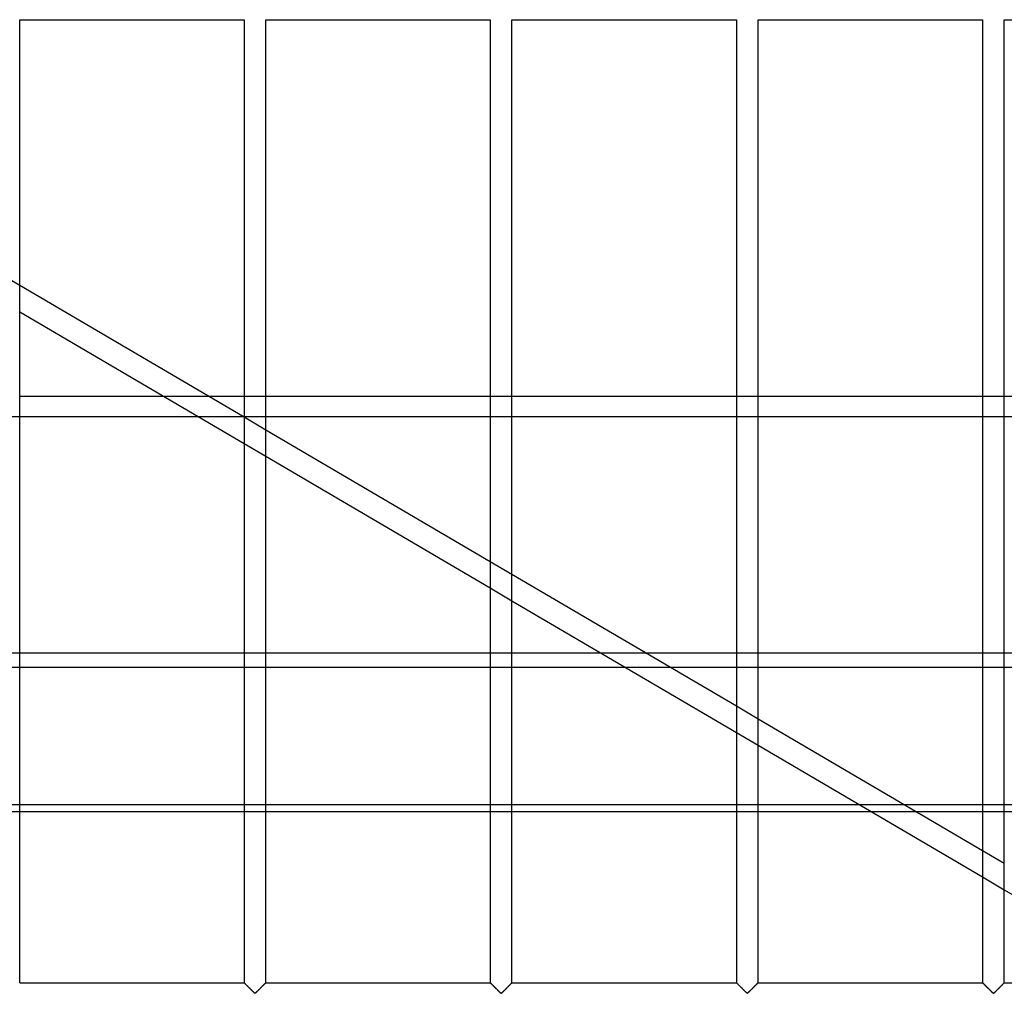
# Model space of a CAD drawing. Header units: millimetres. Extents: x -690 to 690, y -690 to 690.
# Tile 29 of 62: x -338 to -111, y 340 to 564. Entities that reach past the tile are written whole.
import ezdxf

# ---------------------------------------------------------------- set-up
doc = ezdxf.new("R2010")
doc.units = ezdxf.units.MM
doc.layers.add('MAIN-1', color=7, linetype='Continuous')
doc.layers.add('MAIN-2', color=7, linetype='Continuous')

msp = doc.modelspace()

# ---------------------------------------------------------------- linework, layer by layer
at = {"layer": 'MAIN-1'}
for p, q in [((-337.5, 342.5), (-337.5, 564.17)), ((-337.5, 564.17), (-285.83, 564.17)), ((-285.83, 564.17), (-285.83, 342.5)), ((-280.83, 342.5), (-280.83, 564.17)), ((-280.83, 564.17), (-229.17, 564.17)), ((-229.17, 564.17), (-229.17, 342.5)), ((-224.17, 342.5), (-224.17, 564.17)), ((-224.17, 564.17), (-172.5, 564.17)), ((-172.5, 564.17), (-172.5, 342.5)), ((-167.5, 342.5), (-167.5, 564.17)), ((-167.5, 564.17), (-115.83, 564.17)), ((-115.83, 564.17), (-115.83, 342.5)), ((-110.83, 342.5), (-110.83, 564.17)), ((-110.83, 564.17), (-59.17, 564.17)), ((-337.5, 503.04), (-285.83, 472.72)), ((-337.5, 496.96), (-285.83, 466.63)), ((-337.5, 477.49), (-304.34, 477.49)), ((-293.97, 477.49), (-285.83, 477.49)), ((-280.83, 477.49), (-229.17, 477.49)), ((-224.17, 477.49), (-172.5, 477.49)), ((-167.5, 477.49), (-115.83, 477.49)), ((-110.83, 477.49), (-99.65, 477.49)), ((-296.24, 472.74), (-337.5, 472.74)), ((-285.83, 472.74), (-285.87, 472.74)), ((-229.17, 472.74), (-280.83, 472.74)), ((-172.5, 472.74), (-224.17, 472.74)), ((-115.83, 472.74), (-167.5, 472.74)), ((-99.65, 472.74), (-110.83, 472.74)), ((-280.83, 469.78), (-229.17, 439.46)), ((-280.83, 463.7), (-229.17, 433.37)), ((-224.17, 436.52), (-172.5, 406.2)), ((-224.17, 430.44), (-172.5, 400.11)), ((-337.5, 415.13), (-285.83, 415.13)), ((-280.83, 415.13), (-229.17, 415.13)), ((-224.17, 415.13), (-198.09, 415.13)), ((-187.71, 415.13), (-172.5, 415.13)), ((-167.5, 415.13), (-115.83, 415.13)), ((-110.83, 415.13), (-99.65, 415.13)), ((-167.5, 403.27), (-115.83, 372.94)), ((-167.5, 397.18), (-115.83, 366.85)), ((-285.83, 383.47), (-337.5, 383.47)), ((-229.17, 383.47), (-280.83, 383.47)), ((-172.5, 383.47), (-224.17, 383.47)), ((-144.15, 383.47), (-167.5, 383.47)), ((-115.83, 383.47), (-133.78, 383.47)), ((-99.65, 383.47), (-110.83, 383.47)), ((-337.5, 381.93), (-285.83, 381.93)), ((-280.83, 381.93), (-229.17, 381.93)), ((-224.17, 381.93), (-172.5, 381.93)), ((-167.5, 381.93), (-141.52, 381.93)), ((-131.15, 381.93), (-115.83, 381.93)), ((-110.83, 381.93), (-99.65, 381.93)), ((-110.83, 363.92), (-74.34, 342.5)), ((-337.5, 342.5), (-285.83, 342.5)), ((-285.82, 342.49), (-285.83, 342.5)), ((-285.83, 342.5), (-285.83, 342.5)), ((-285.81, 342.48), (-285.82, 342.49)), ((-285.8, 342.46), (-285.81, 342.48)), ((-285.78, 342.44), (-285.8, 342.46)), ((-285.75, 342.42), (-285.78, 342.44)), ((-285.72, 342.39), (-285.75, 342.42)), ((-285.69, 342.36), (-285.72, 342.39)), ((-285.65, 342.32), (-285.69, 342.36)), ((-285.61, 342.28), (-285.65, 342.32)), ((-285.57, 342.24), (-285.61, 342.28)), ((-281, 342.33), (-281.07, 342.26)), ((-280.94, 342.39), (-281, 342.33)), ((-280.9, 342.44), (-280.94, 342.39)), ((-280.86, 342.47), (-280.9, 342.44)), ((-280.84, 342.49), (-280.86, 342.47)), ((-280.83, 342.5), (-280.84, 342.49)), ((-280.83, 342.5), (-229.17, 342.5)), ((-229.16, 342.5), (-229.17, 342.5)), ((-229.16, 342.49), (-229.16, 342.5)), ((-229.15, 342.48), (-229.16, 342.49)), ((-229.13, 342.46), (-229.15, 342.48)), ((-229.11, 342.44), (-229.13, 342.46)), ((-229.08, 342.42), (-229.11, 342.44)), ((-229.06, 342.39), (-229.08, 342.42)), ((-229.02, 342.36), (-229.06, 342.39)), ((-228.99, 342.32), (-229.02, 342.36)), ((-228.95, 342.28), (-228.99, 342.32)), ((-228.9, 342.24), (-228.95, 342.28)), ((-224.34, 342.33), (-224.41, 342.26)), ((-224.28, 342.39), (-224.34, 342.33)), ((-224.23, 342.44), (-224.28, 342.39)), ((-224.2, 342.47), (-224.23, 342.44)), ((-224.17, 342.49), (-224.2, 342.47)), ((-224.17, 342.5), (-224.17, 342.49)), ((-224.17, 342.5), (-172.5, 342.5)), ((-172.49, 342.49), (-172.5, 342.5)), ((-172.5, 342.5), (-172.5, 342.5)), ((-172.48, 342.48), (-172.49, 342.49)), ((-172.46, 342.46), (-172.48, 342.48)), ((-172.44, 342.44), (-172.46, 342.46)), ((-172.42, 342.42), (-172.44, 342.44)), ((-172.39, 342.39), (-172.42, 342.42)), ((-172.36, 342.36), (-172.39, 342.39)), ((-172.32, 342.32), (-172.36, 342.36)), ((-172.28, 342.28), (-172.32, 342.32)), ((-172.24, 342.24), (-172.28, 342.28)), ((-167.67, 342.33), (-167.74, 342.26)), ((-167.61, 342.39), (-167.67, 342.33)), ((-167.56, 342.44), (-167.61, 342.39)), ((-167.53, 342.47), (-167.56, 342.44)), ((-167.51, 342.49), (-167.53, 342.47)), ((-167.5, 342.5), (-167.51, 342.49)), ((-167.5, 342.5), (-115.83, 342.5)), ((-115.82, 342.49), (-115.83, 342.5)), ((-115.83, 342.5), (-115.83, 342.5)), ((-115.81, 342.48), (-115.82, 342.49)), ((-115.8, 342.46), (-115.81, 342.48)), ((-115.78, 342.44), (-115.8, 342.46)), ((-115.75, 342.42), (-115.78, 342.44)), ((-115.72, 342.39), (-115.75, 342.42)), ((-115.69, 342.36), (-115.72, 342.39)), ((-115.65, 342.32), (-115.69, 342.36)), ((-115.61, 342.28), (-115.65, 342.32)), ((-115.57, 342.24), (-115.61, 342.28)), ((-111, 342.33), (-111.07, 342.26)), ((-110.94, 342.39), (-111, 342.33)), ((-110.9, 342.44), (-110.94, 342.39)), ((-110.86, 342.47), (-110.9, 342.44)), ((-110.84, 342.49), (-110.86, 342.47)), ((-110.83, 342.5), (-110.84, 342.49)), ((-110.83, 342.5), (-59.17, 342.5)), ((-285.52, 342.19), (-285.57, 342.24)), ((-285.47, 342.14), (-285.52, 342.19)), ((-285.42, 342.09), (-285.47, 342.14)), ((-285.36, 342.03), (-285.42, 342.09)), ((-285.31, 341.98), (-285.36, 342.03)), ((-285.25, 341.92), (-285.31, 341.98)), ((-285.19, 341.86), (-285.25, 341.92)), ((-285.13, 341.8), (-285.19, 341.86)), ((-285.07, 341.74), (-285.13, 341.8)), ((-285, 341.67), (-285.07, 341.74)), ((-284.94, 341.61), (-285, 341.67)), ((-284.87, 341.54), (-284.94, 341.61)), ((-284.81, 341.48), (-284.87, 341.54)), ((-284.74, 341.41), (-284.81, 341.48)), ((-284.67, 341.34), (-284.74, 341.41)), ((-284.6, 341.27), (-284.67, 341.34)), ((-284.53, 341.2), (-284.6, 341.27)), ((-284.47, 341.13), (-284.53, 341.2)), ((-284.4, 341.07), (-284.47, 341.13)), ((-284.33, 341), (-284.4, 341.07)), ((-284.26, 340.93), (-284.33, 341)), ((-284.19, 340.86), (-284.26, 340.93)), ((-284.12, 340.79), (-284.19, 340.86)), ((-284.06, 340.73), (-284.12, 340.79)), ((-283.99, 340.66), (-284.06, 340.73)), ((-283.93, 340.6), (-283.99, 340.66)), ((-283.86, 340.53), (-283.93, 340.6)), ((-283.8, 340.47), (-283.86, 340.53)), ((-283.74, 340.41), (-283.8, 340.47)), ((-283.68, 340.36), (-283.74, 340.41)), ((-283.62, 340.3), (-283.68, 340.36)), ((-283.57, 340.25), (-283.62, 340.3)), ((-283.51, 340.19), (-283.57, 340.25)), ((-283.46, 340.15), (-283.51, 340.19)), ((-283.41, 340.1), (-283.46, 340.15)), ((-283.33, 340.07), (-283.41, 340.1)), ((-283.22, 340.13), (-283.33, 340.07)), ((-283.13, 340.22), (-283.22, 340.13)), ((-283.03, 340.31), (-283.13, 340.22)), ((-282.93, 340.41), (-283.03, 340.31)), ((-282.82, 340.52), (-282.93, 340.41)), ((-282.71, 340.63), (-282.82, 340.52)), ((-282.6, 340.74), (-282.71, 340.63)), ((-282.48, 340.86), (-282.6, 340.74)), ((-282.36, 340.97), (-282.48, 340.86)), ((-282.24, 341.09), (-282.36, 340.97)), ((-282.12, 341.21), (-282.24, 341.09)), ((-282, 341.33), (-282.12, 341.21)), ((-281.88, 341.45), (-282, 341.33)), ((-281.77, 341.57), (-281.88, 341.45)), ((-281.66, 341.68), (-281.77, 341.57)), ((-281.55, 341.79), (-281.66, 341.68)), ((-281.44, 341.89), (-281.55, 341.79)), ((-281.34, 342), (-281.44, 341.89)), ((-281.24, 342.09), (-281.34, 342)), ((-281.15, 342.18), (-281.24, 342.09)), ((-281.07, 342.26), (-281.15, 342.18)), ((-228.86, 342.19), (-228.9, 342.24)), ((-228.81, 342.14), (-228.86, 342.19)), ((-228.75, 342.09), (-228.81, 342.14)), ((-228.7, 342.03), (-228.75, 342.09)), ((-228.64, 341.98), (-228.7, 342.03)), ((-228.58, 341.92), (-228.64, 341.98)), ((-228.52, 341.86), (-228.58, 341.92)), ((-228.46, 341.8), (-228.52, 341.86)), ((-228.4, 341.74), (-228.46, 341.8)), ((-228.34, 341.67), (-228.4, 341.74)), ((-228.27, 341.61), (-228.34, 341.67)), ((-228.21, 341.54), (-228.27, 341.61)), ((-228.14, 341.48), (-228.21, 341.54)), ((-228.07, 341.41), (-228.14, 341.48)), ((-228.01, 341.34), (-228.07, 341.41)), ((-227.94, 341.27), (-228.01, 341.34)), ((-227.87, 341.2), (-227.94, 341.27)), ((-227.8, 341.13), (-227.87, 341.2)), ((-227.73, 341.07), (-227.8, 341.13)), ((-227.66, 341), (-227.73, 341.07)), ((-227.59, 340.93), (-227.66, 341)), ((-227.53, 340.86), (-227.59, 340.93)), ((-227.46, 340.79), (-227.53, 340.86)), ((-227.39, 340.73), (-227.46, 340.79)), ((-227.33, 340.66), (-227.39, 340.73)), ((-227.26, 340.6), (-227.33, 340.66)), ((-227.2, 340.53), (-227.26, 340.6)), ((-227.13, 340.47), (-227.2, 340.53)), ((-227.07, 340.41), (-227.13, 340.47)), ((-227.01, 340.36), (-227.07, 340.41)), ((-226.96, 340.3), (-227.01, 340.36)), ((-226.9, 340.25), (-226.96, 340.3)), ((-226.85, 340.19), (-226.9, 340.25)), ((-226.79, 340.15), (-226.85, 340.19)), ((-226.74, 340.1), (-226.79, 340.15)), ((-226.67, 340.07), (-226.74, 340.1)), ((-226.55, 340.13), (-226.67, 340.07)), ((-226.46, 340.22), (-226.55, 340.13)), ((-226.36, 340.31), (-226.46, 340.22)), ((-226.26, 340.41), (-226.36, 340.31)), ((-226.16, 340.52), (-226.26, 340.41)), ((-226.04, 340.63), (-226.16, 340.52)), ((-225.93, 340.74), (-226.04, 340.63)), ((-225.81, 340.86), (-225.93, 340.74)), ((-225.7, 340.97), (-225.81, 340.86)), ((-225.58, 341.09), (-225.7, 340.97)), ((-225.46, 341.21), (-225.58, 341.09)), ((-225.34, 341.33), (-225.46, 341.21)), ((-225.22, 341.45), (-225.34, 341.33)), ((-225.1, 341.57), (-225.22, 341.45)), ((-224.99, 341.68), (-225.1, 341.57)), ((-224.88, 341.79), (-224.99, 341.68)), ((-224.77, 341.89), (-224.88, 341.79)), ((-224.67, 342), (-224.77, 341.89)), ((-224.58, 342.09), (-224.67, 342)), ((-224.49, 342.18), (-224.58, 342.09)), ((-224.41, 342.26), (-224.49, 342.18)), ((-172.19, 342.19), (-172.24, 342.24)), ((-172.14, 342.14), (-172.19, 342.19)), ((-172.09, 342.09), (-172.14, 342.14)), ((-172.03, 342.03), (-172.09, 342.09)), ((-171.97, 341.98), (-172.03, 342.03)), ((-171.92, 341.92), (-171.97, 341.98)), ((-171.86, 341.86), (-171.92, 341.92)), ((-171.8, 341.8), (-171.86, 341.86)), ((-171.73, 341.74), (-171.8, 341.8)), ((-171.67, 341.67), (-171.73, 341.74)), ((-171.61, 341.61), (-171.67, 341.67)), ((-171.54, 341.54), (-171.61, 341.61)), ((-171.47, 341.48), (-171.54, 341.54)), ((-171.41, 341.41), (-171.47, 341.48)), ((-171.34, 341.34), (-171.41, 341.41)), ((-171.27, 341.27), (-171.34, 341.34)), ((-171.2, 341.2), (-171.27, 341.27)), ((-171.13, 341.13), (-171.2, 341.2)), ((-171.06, 341.07), (-171.13, 341.13)), ((-170.99, 341), (-171.06, 341.07)), ((-170.93, 340.93), (-170.99, 341)), ((-170.86, 340.86), (-170.93, 340.93)), ((-170.79, 340.79), (-170.86, 340.86)), ((-170.73, 340.73), (-170.79, 340.79)), ((-170.66, 340.66), (-170.73, 340.73)), ((-170.59, 340.6), (-170.66, 340.66)), ((-170.53, 340.53), (-170.59, 340.6)), ((-170.47, 340.47), (-170.53, 340.53)), ((-170.41, 340.41), (-170.47, 340.47)), ((-170.35, 340.36), (-170.41, 340.41)), ((-170.29, 340.3), (-170.35, 340.36)), ((-170.23, 340.25), (-170.29, 340.3)), ((-170.18, 340.19), (-170.23, 340.25)), ((-170.13, 340.15), (-170.18, 340.19)), ((-170.07, 340.1), (-170.13, 340.15)), ((-170, 340.07), (-170.07, 340.1)), ((-169.89, 340.13), (-170, 340.07)), ((-169.79, 340.22), (-169.89, 340.13)), ((-169.7, 340.31), (-169.79, 340.22)), ((-169.6, 340.41), (-169.7, 340.31)), ((-169.49, 340.52), (-169.6, 340.41)), ((-169.38, 340.63), (-169.49, 340.52)), ((-169.26, 340.74), (-169.38, 340.63)), ((-169.15, 340.86), (-169.26, 340.74)), ((-169.03, 340.97), (-169.15, 340.86)), ((-168.91, 341.09), (-169.03, 340.97)), ((-168.79, 341.21), (-168.91, 341.09)), ((-168.67, 341.33), (-168.79, 341.21)), ((-168.55, 341.45), (-168.67, 341.33)), ((-168.43, 341.57), (-168.55, 341.45)), ((-168.32, 341.68), (-168.43, 341.57)), ((-168.21, 341.79), (-168.32, 341.68)), ((-168.11, 341.89), (-168.21, 341.79)), ((-168.01, 342), (-168.11, 341.89)), ((-167.91, 342.09), (-168.01, 342)), ((-167.82, 342.18), (-167.91, 342.09)), ((-167.74, 342.26), (-167.82, 342.18)), ((-115.52, 342.19), (-115.57, 342.24)), ((-115.47, 342.14), (-115.52, 342.19)), ((-115.42, 342.09), (-115.47, 342.14)), ((-115.36, 342.03), (-115.42, 342.09)), ((-115.31, 341.98), (-115.36, 342.03)), ((-115.25, 341.92), (-115.31, 341.98)), ((-115.19, 341.86), (-115.25, 341.92)), ((-115.13, 341.8), (-115.19, 341.86)), ((-115.07, 341.74), (-115.13, 341.8)), ((-115, 341.67), (-115.07, 341.74)), ((-114.94, 341.61), (-115, 341.67)), ((-114.87, 341.54), (-114.94, 341.61)), ((-114.81, 341.48), (-114.87, 341.54)), ((-114.74, 341.41), (-114.81, 341.48)), ((-114.67, 341.34), (-114.74, 341.41)), ((-114.6, 341.27), (-114.67, 341.34)), ((-114.53, 341.2), (-114.6, 341.27)), ((-114.47, 341.13), (-114.53, 341.2)), ((-114.4, 341.07), (-114.47, 341.13)), ((-114.33, 341), (-114.4, 341.07)), ((-114.26, 340.93), (-114.33, 341)), ((-114.19, 340.86), (-114.26, 340.93)), ((-114.12, 340.79), (-114.19, 340.86)), ((-114.06, 340.73), (-114.12, 340.79)), ((-113.99, 340.66), (-114.06, 340.73)), ((-113.93, 340.6), (-113.99, 340.66)), ((-113.86, 340.53), (-113.93, 340.6)), ((-113.8, 340.47), (-113.86, 340.53)), ((-113.74, 340.41), (-113.8, 340.47)), ((-113.68, 340.36), (-113.74, 340.41)), ((-113.62, 340.3), (-113.68, 340.36)), ((-113.57, 340.25), (-113.62, 340.3)), ((-113.51, 340.19), (-113.57, 340.25)), ((-113.46, 340.15), (-113.51, 340.19)), ((-113.41, 340.1), (-113.46, 340.15)), ((-113.33, 340.07), (-113.41, 340.1)), ((-113.22, 340.13), (-113.33, 340.07)), ((-113.13, 340.22), (-113.22, 340.13)), ((-113.03, 340.31), (-113.13, 340.22)), ((-112.93, 340.41), (-113.03, 340.31)), ((-112.82, 340.52), (-112.93, 340.41)), ((-112.71, 340.63), (-112.82, 340.52)), ((-112.6, 340.74), (-112.71, 340.63)), ((-112.48, 340.86), (-112.6, 340.74)), ((-112.36, 340.97), (-112.48, 340.86)), ((-112.24, 341.09), (-112.36, 340.97)), ((-112.12, 341.21), (-112.24, 341.09)), ((-112, 341.33), (-112.12, 341.21)), ((-111.88, 341.45), (-112, 341.33)), ((-111.77, 341.57), (-111.88, 341.45)), ((-111.66, 341.68), (-111.77, 341.57)), ((-111.55, 341.79), (-111.66, 341.68)), ((-111.44, 341.89), (-111.55, 341.79)), ((-111.34, 342), (-111.44, 341.89)), ((-111.24, 342.09), (-111.34, 342)), ((-111.15, 342.18), (-111.24, 342.09)), ((-111.07, 342.26), (-111.15, 342.18))]:
    msp.add_line(p, q, dxfattribs=at)
at = {"layer": 'MAIN-2'}
for p, q in [((-342.5, 505.98), (-337.5, 503.04)), ((-304.34, 477.49), (-293.97, 477.49)), ((-285.83, 477.49), (-280.83, 477.49)), ((-229.17, 477.49), (-224.17, 477.49)), ((-172.5, 477.49), (-167.5, 477.49)), ((-115.83, 477.49), (-110.83, 477.49)), ((-337.5, 472.74), (-342.5, 472.74)), ((-285.87, 472.74), (-296.24, 472.74)), ((-280.83, 472.74), (-285.83, 472.74)), ((-285.83, 472.72), (-280.83, 469.78)), ((-224.17, 472.74), (-229.17, 472.74)), ((-167.5, 472.74), (-172.5, 472.74)), ((-110.83, 472.74), (-115.83, 472.74)), ((-285.83, 466.63), (-280.83, 463.7)), ((-229.17, 439.46), (-224.17, 436.52)), ((-229.17, 433.37), (-224.17, 430.44)), ((667.5, 418.34), (-667.5, 418.34)), ((-342.5, 415.13), (-337.5, 415.13)), ((-285.83, 415.13), (-280.83, 415.13)), ((-229.17, 415.13), (-224.17, 415.13)), ((-198.09, 415.13), (-187.71, 415.13)), ((-172.5, 415.13), (-167.5, 415.13)), ((-115.83, 415.13), (-110.83, 415.13)), ((-172.5, 406.2), (-167.5, 403.27)), ((-172.5, 400.11), (-167.5, 397.18)), ((-337.5, 383.47), (-342.5, 383.47)), ((-280.83, 383.47), (-285.83, 383.47)), ((-224.17, 383.47), (-229.17, 383.47)), ((-167.5, 383.47), (-172.5, 383.47)), ((-133.78, 383.47), (-144.15, 383.47)), ((-110.83, 383.47), (-115.83, 383.47)), ((-342.5, 381.93), (-337.5, 381.93)), ((-285.83, 381.93), (-280.83, 381.93)), ((-229.17, 381.93), (-224.17, 381.93)), ((-172.5, 381.93), (-167.5, 381.93)), ((-141.52, 381.93), (-131.15, 381.93)), ((-115.83, 381.93), (-110.83, 381.93)), ((-115.83, 372.94), (-110.83, 370.01)), ((-115.83, 366.85), (-110.83, 363.92)), ((-285.83, 342.5), (-285.83, 342.5)), ((-285.83, 342.5), (-285.81, 342.48)), ((-285.81, 342.48), (-285.79, 342.46)), ((-285.79, 342.46), (-285.76, 342.43)), ((-285.76, 342.43), (-285.72, 342.39)), ((-285.72, 342.39), (-285.67, 342.34)), ((-285.67, 342.34), (-285.62, 342.29)), ((-285.62, 342.29), (-285.56, 342.23)), ((-281.11, 342.23), (-281.05, 342.29)), ((-281.05, 342.29), (-280.99, 342.34)), ((-280.99, 342.34), (-280.94, 342.39)), ((-280.94, 342.39), (-280.91, 342.43)), ((-280.91, 342.43), (-280.87, 342.46)), ((-280.87, 342.46), (-280.85, 342.48)), ((-280.85, 342.48), (-280.84, 342.5)), ((-280.84, 342.5), (-280.83, 342.5)), ((-229.17, 342.5), (-229.16, 342.5)), ((-229.16, 342.5), (-229.15, 342.48)), ((-229.15, 342.48), (-229.13, 342.46)), ((-229.13, 342.46), (-229.09, 342.43)), ((-229.09, 342.43), (-229.06, 342.39)), ((-229.06, 342.39), (-229.01, 342.34)), ((-229.01, 342.34), (-228.95, 342.29)), ((-228.95, 342.29), (-228.89, 342.23)), ((-224.44, 342.23), (-224.38, 342.29)), ((-224.38, 342.29), (-224.33, 342.34)), ((-224.33, 342.34), (-224.28, 342.39)), ((-224.28, 342.39), (-224.24, 342.43)), ((-224.24, 342.43), (-224.21, 342.46)), ((-224.21, 342.46), (-224.19, 342.48)), ((-224.19, 342.48), (-224.17, 342.5)), ((-224.17, 342.5), (-224.17, 342.5)), ((-172.5, 342.5), (-172.49, 342.5)), ((-172.49, 342.5), (-172.48, 342.48)), ((-172.48, 342.48), (-172.46, 342.46)), ((-172.46, 342.46), (-172.43, 342.43)), ((-172.43, 342.43), (-172.39, 342.39)), ((-172.39, 342.39), (-172.34, 342.34)), ((-172.34, 342.34), (-172.29, 342.29)), ((-172.29, 342.29), (-172.23, 342.23)), ((-167.77, 342.23), (-167.71, 342.29)), ((-167.71, 342.29), (-167.66, 342.34)), ((-167.66, 342.34), (-167.61, 342.39)), ((-167.61, 342.39), (-167.57, 342.43)), ((-167.57, 342.43), (-167.54, 342.46)), ((-167.54, 342.46), (-167.52, 342.48)), ((-167.52, 342.48), (-167.51, 342.5)), ((-167.51, 342.5), (-167.5, 342.5)), ((-115.83, 342.5), (-115.83, 342.5)), ((-115.83, 342.5), (-115.81, 342.48)), ((-115.81, 342.48), (-115.79, 342.46)), ((-115.79, 342.46), (-115.76, 342.43)), ((-115.76, 342.43), (-115.72, 342.39)), ((-115.72, 342.39), (-115.67, 342.34)), ((-115.67, 342.34), (-115.62, 342.29)), ((-115.62, 342.29), (-115.56, 342.23)), ((-111.11, 342.23), (-111.05, 342.29)), ((-111.05, 342.29), (-110.99, 342.34)), ((-110.99, 342.34), (-110.94, 342.39)), ((-110.94, 342.39), (-110.91, 342.43)), ((-110.91, 342.43), (-110.87, 342.46)), ((-110.87, 342.46), (-110.85, 342.48)), ((-110.85, 342.48), (-110.84, 342.5)), ((-110.84, 342.5), (-110.83, 342.5)), ((-285.56, 342.23), (-285.49, 342.16)), ((-285.49, 342.16), (-285.42, 342.09)), ((-285.42, 342.09), (-285.34, 342.01)), ((-285.34, 342.01), (-285.26, 341.93)), ((-285.26, 341.93), (-285.18, 341.84)), ((-285.18, 341.84), (-285.09, 341.76)), ((-285.09, 341.76), (-285, 341.67)), ((-285, 341.67), (-284.91, 341.58)), ((-284.91, 341.58), (-284.82, 341.49)), ((-284.82, 341.49), (-284.72, 341.39)), ((-284.72, 341.39), (-284.63, 341.3)), ((-284.63, 341.3), (-284.53, 341.2)), ((-284.53, 341.2), (-284.43, 341.1)), ((-284.43, 341.1), (-284.34, 341.01)), ((-284.34, 341.01), (-284.24, 340.91)), ((-284.24, 340.91), (-284.15, 340.82)), ((-284.15, 340.82), (-284.05, 340.72)), ((-284.05, 340.72), (-283.96, 340.63)), ((-283.96, 340.63), (-283.87, 340.54)), ((-283.87, 340.54), (-283.78, 340.46)), ((-283.78, 340.46), (-283.7, 340.37)), ((-283.7, 340.37), (-283.62, 340.29)), ((-283.62, 340.29), (-283.54, 340.22)), ((-283.54, 340.22), (-283.47, 340.15)), ((-283.47, 340.15), (-283.39, 340.09)), ((-283.39, 340.09), (-283.28, 340.09)), ((-283.28, 340.09), (-283.2, 340.15)), ((-283.2, 340.15), (-283.13, 340.22)), ((-283.13, 340.22), (-283.05, 340.29)), ((-283.05, 340.29), (-282.97, 340.37)), ((-282.97, 340.37), (-282.88, 340.46)), ((-282.88, 340.46), (-282.8, 340.54)), ((-282.8, 340.54), (-282.71, 340.63)), ((-282.71, 340.63), (-282.61, 340.72)), ((-282.61, 340.72), (-282.52, 340.82)), ((-282.52, 340.82), (-282.43, 340.91)), ((-282.43, 340.91), (-282.33, 341.01)), ((-282.33, 341.01), (-282.23, 341.1)), ((-282.23, 341.1), (-282.14, 341.2)), ((-282.14, 341.2), (-282.04, 341.3)), ((-282.04, 341.3), (-281.94, 341.39)), ((-281.94, 341.39), (-281.85, 341.49)), ((-281.85, 341.49), (-281.76, 341.58)), ((-281.76, 341.58), (-281.67, 341.67)), ((-281.67, 341.67), (-281.58, 341.76)), ((-281.58, 341.76), (-281.49, 341.84)), ((-281.49, 341.84), (-281.41, 341.93)), ((-281.41, 341.93), (-281.33, 342.01)), ((-281.33, 342.01), (-281.25, 342.09)), ((-281.25, 342.09), (-281.18, 342.16)), ((-281.18, 342.16), (-281.11, 342.23)), ((-228.89, 342.23), (-228.82, 342.16)), ((-228.82, 342.16), (-228.75, 342.09)), ((-228.75, 342.09), (-228.67, 342.01)), ((-228.67, 342.01), (-228.59, 341.93)), ((-228.59, 341.93), (-228.51, 341.84)), ((-228.51, 341.84), (-228.42, 341.76)), ((-228.42, 341.76), (-228.33, 341.67)), ((-228.33, 341.67), (-228.24, 341.58)), ((-228.24, 341.58), (-228.15, 341.49)), ((-228.15, 341.49), (-228.06, 341.39)), ((-228.06, 341.39), (-227.96, 341.3)), ((-227.96, 341.3), (-227.86, 341.2)), ((-227.86, 341.2), (-227.77, 341.1)), ((-227.77, 341.1), (-227.67, 341.01)), ((-227.67, 341.01), (-227.57, 340.91)), ((-227.57, 340.91), (-227.48, 340.82)), ((-227.48, 340.82), (-227.39, 340.72)), ((-227.39, 340.72), (-227.29, 340.63)), ((-227.29, 340.63), (-227.2, 340.54)), ((-227.2, 340.54), (-227.12, 340.46)), ((-227.12, 340.46), (-227.03, 340.37)), ((-227.03, 340.37), (-226.95, 340.29)), ((-226.95, 340.29), (-226.87, 340.22)), ((-226.87, 340.22), (-226.8, 340.15)), ((-226.8, 340.15), (-226.72, 340.09)), ((-226.72, 340.09), (-226.61, 340.09)), ((-226.61, 340.09), (-226.53, 340.15)), ((-226.53, 340.15), (-226.46, 340.22)), ((-226.46, 340.22), (-226.38, 340.29)), ((-226.38, 340.29), (-226.3, 340.37)), ((-226.3, 340.37), (-226.22, 340.46)), ((-226.22, 340.46), (-226.13, 340.54)), ((-226.13, 340.54), (-226.04, 340.63)), ((-226.04, 340.63), (-225.95, 340.72)), ((-225.95, 340.72), (-225.85, 340.82)), ((-225.85, 340.82), (-225.76, 340.91)), ((-225.76, 340.91), (-225.66, 341.01)), ((-225.66, 341.01), (-225.57, 341.1)), ((-225.57, 341.1), (-225.47, 341.2)), ((-225.47, 341.2), (-225.37, 341.3)), ((-225.37, 341.3), (-225.28, 341.39)), ((-225.28, 341.39), (-225.18, 341.49)), ((-225.18, 341.49), (-225.09, 341.58)), ((-225.09, 341.58), (-225, 341.67)), ((-225, 341.67), (-224.91, 341.76)), ((-224.91, 341.76), (-224.82, 341.84)), ((-224.82, 341.84), (-224.74, 341.93)), ((-224.74, 341.93), (-224.66, 342.01)), ((-224.66, 342.01), (-224.58, 342.09)), ((-224.58, 342.09), (-224.51, 342.16)), ((-224.51, 342.16), (-224.44, 342.23)), ((-172.23, 342.23), (-172.16, 342.16)), ((-172.16, 342.16), (-172.08, 342.09)), ((-172.08, 342.09), (-172.01, 342.01)), ((-172.01, 342.01), (-171.93, 341.93)), ((-171.93, 341.93), (-171.84, 341.84)), ((-171.84, 341.84), (-171.76, 341.76)), ((-171.76, 341.76), (-171.67, 341.67)), ((-171.67, 341.67), (-171.58, 341.58)), ((-171.58, 341.58), (-171.48, 341.49)), ((-171.48, 341.49), (-171.39, 341.39)), ((-171.39, 341.39), (-171.29, 341.3)), ((-171.29, 341.3), (-171.2, 341.2)), ((-171.2, 341.2), (-171.1, 341.1)), ((-171.1, 341.1), (-171, 341.01)), ((-171, 341.01), (-170.91, 340.91)), ((-170.91, 340.91), (-170.81, 340.82)), ((-170.81, 340.82), (-170.72, 340.72)), ((-170.72, 340.72), (-170.63, 340.63)), ((-170.63, 340.63), (-170.54, 340.54)), ((-170.54, 340.54), (-170.45, 340.46)), ((-170.45, 340.46), (-170.37, 340.37)), ((-170.37, 340.37), (-170.29, 340.29)), ((-170.29, 340.29), (-170.21, 340.22)), ((-170.21, 340.22), (-170.13, 340.15)), ((-170.13, 340.15), (-170.06, 340.09)), ((-170.06, 340.09), (-169.94, 340.09)), ((-169.94, 340.09), (-169.87, 340.15)), ((-169.87, 340.15), (-169.79, 340.22)), ((-169.79, 340.22), (-169.71, 340.29)), ((-169.71, 340.29), (-169.63, 340.37)), ((-169.63, 340.37), (-169.55, 340.46)), ((-169.55, 340.46), (-169.46, 340.54)), ((-169.46, 340.54), (-169.37, 340.63)), ((-169.37, 340.63), (-169.28, 340.72)), ((-169.28, 340.72), (-169.19, 340.82)), ((-169.19, 340.82), (-169.09, 340.91)), ((-169.09, 340.91), (-169, 341.01)), ((-169, 341.01), (-168.9, 341.1)), ((-168.9, 341.1), (-168.8, 341.2)), ((-168.8, 341.2), (-168.71, 341.3)), ((-168.71, 341.3), (-168.61, 341.39)), ((-168.61, 341.39), (-168.52, 341.49)), ((-168.52, 341.49), (-168.42, 341.58)), ((-168.42, 341.58), (-168.33, 341.67)), ((-168.33, 341.67), (-168.24, 341.76)), ((-168.24, 341.76), (-168.16, 341.84)), ((-168.16, 341.84), (-168.07, 341.93)), ((-168.07, 341.93), (-167.99, 342.01)), ((-167.99, 342.01), (-167.92, 342.09)), ((-167.92, 342.09), (-167.84, 342.16)), ((-167.84, 342.16), (-167.77, 342.23)), ((-115.56, 342.23), (-115.49, 342.16)), ((-115.49, 342.16), (-115.42, 342.09)), ((-115.42, 342.09), (-115.34, 342.01)), ((-115.34, 342.01), (-115.26, 341.93)), ((-115.26, 341.93), (-115.18, 341.84)), ((-115.18, 341.84), (-115.09, 341.76)), ((-115.09, 341.76), (-115, 341.67)), ((-115, 341.67), (-114.91, 341.58)), ((-114.91, 341.58), (-114.82, 341.49)), ((-114.82, 341.49), (-114.72, 341.39)), ((-114.72, 341.39), (-114.63, 341.3)), ((-114.63, 341.3), (-114.53, 341.2)), ((-114.53, 341.2), (-114.43, 341.1)), ((-114.43, 341.1), (-114.34, 341.01)), ((-114.34, 341.01), (-114.24, 340.91)), ((-114.24, 340.91), (-114.15, 340.82)), ((-114.15, 340.82), (-114.05, 340.72)), ((-114.05, 340.72), (-113.96, 340.63)), ((-113.96, 340.63), (-113.87, 340.54)), ((-113.87, 340.54), (-113.78, 340.46)), ((-113.78, 340.46), (-113.7, 340.37)), ((-113.7, 340.37), (-113.62, 340.29)), ((-113.62, 340.29), (-113.54, 340.22)), ((-113.54, 340.22), (-113.47, 340.15)), ((-113.47, 340.15), (-113.39, 340.09)), ((-113.39, 340.09), (-113.28, 340.09)), ((-113.28, 340.09), (-113.2, 340.15)), ((-113.2, 340.15), (-113.13, 340.22)), ((-113.13, 340.22), (-113.05, 340.29)), ((-113.05, 340.29), (-112.97, 340.37)), ((-112.97, 340.37), (-112.88, 340.46)), ((-112.88, 340.46), (-112.8, 340.54)), ((-112.8, 340.54), (-112.71, 340.63)), ((-112.71, 340.63), (-112.61, 340.72)), ((-112.61, 340.72), (-112.52, 340.82)), ((-112.52, 340.82), (-112.43, 340.91)), ((-112.43, 340.91), (-112.33, 341.01)), ((-112.33, 341.01), (-112.23, 341.1)), ((-112.23, 341.1), (-112.14, 341.2)), ((-112.14, 341.2), (-112.04, 341.3)), ((-112.04, 341.3), (-111.94, 341.39)), ((-111.94, 341.39), (-111.85, 341.49)), ((-111.85, 341.49), (-111.76, 341.58)), ((-111.76, 341.58), (-111.67, 341.67)), ((-111.67, 341.67), (-111.58, 341.76)), ((-111.58, 341.76), (-111.49, 341.84)), ((-111.49, 341.84), (-111.41, 341.93)), ((-111.41, 341.93), (-111.33, 342.01)), ((-111.33, 342.01), (-111.25, 342.09)), ((-111.25, 342.09), (-111.18, 342.16)), ((-111.18, 342.16), (-111.11, 342.23))]:
    msp.add_line(p, q, dxfattribs=at)

doc.saveas('drawing.dxf')
